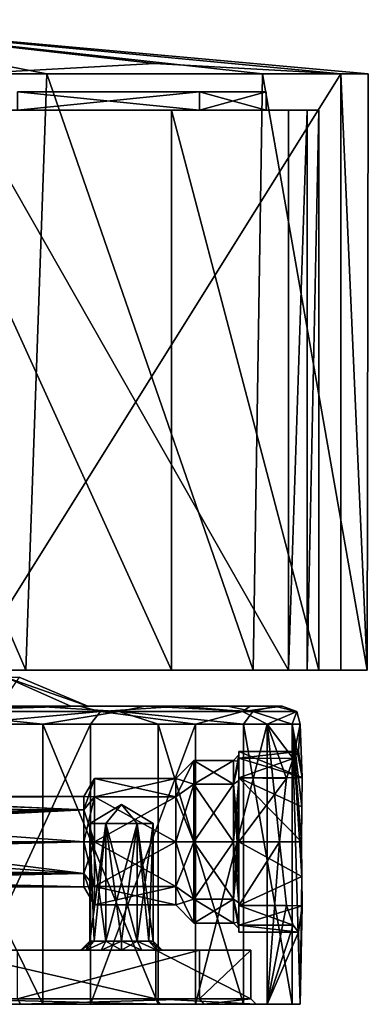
# Model space of a CAD drawing. Header units: millimetres. Extents: x -42 to 70, y 1 to 252.
# Tile 31 of 33: x 50 to 70, y 1 to 56. Entities that reach past the tile are written whole.
import ezdxf

# ---------------------------------------------------------------- set-up
doc = ezdxf.new("R2010")
doc.units = ezdxf.units.MM
doc.header["$LTSCALE"] = 65.185185
for name, color, linetype in [('1', 7, 'CONTINUOUS'), ('125', 7, 'CONTINUOUS'), ('126', 7, 'CONTINUOUS'), ('127', 7, 'CONTINUOUS'), ('128', 7, 'CONTINUOUS'), ('129', 7, 'CONTINUOUS'), ('130', 7, 'CONTINUOUS'), ('138', 7, 'CONTINUOUS'), ('139', 7, 'CONTINUOUS'), ('140', 7, 'CONTINUOUS'), ('141', 7, 'CONTINUOUS'), ('145', 7, 'CONTINUOUS'), ('149', 7, 'CONTINUOUS'), ('164', 7, 'CONTINUOUS'), ('173', 7, 'CONTINUOUS'), ('177', 7, 'CONTINUOUS'), ('184', 7, 'CONTINUOUS'), ('3', 7, 'CONTINUOUS'), ('414', 7, 'CONTINUOUS'), ('415', 7, 'CONTINUOUS'), ('417', 7, 'CONTINUOUS'), ('420', 7, 'CONTINUOUS'), ('423', 7, 'CONTINUOUS'), ('428', 7, 'CONTINUOUS'), ('436', 7, 'CONTINUOUS'), ('438', 7, 'CONTINUOUS'), ('439', 7, 'CONTINUOUS'), ('440', 7, 'CONTINUOUS'), ('73', 7, 'CONTINUOUS'), ('74', 7, 'CONTINUOUS'), ('75', 7, 'CONTINUOUS'), ('76', 7, 'CONTINUOUS'), ('77', 7, 'CONTINUOUS'), ('78', 7, 'CONTINUOUS'), ('79', 7, 'CONTINUOUS'), ('80', 7, 'CONTINUOUS'), ('81', 7, 'CONTINUOUS'), ('82', 7, 'CONTINUOUS'), ('83', 7, 'CONTINUOUS')]:
    doc.layers.add(name, color=color, linetype=linetype)

msp = doc.modelspace()

# ---------------------------------------------------------------- linework, layer by layer
at = {"layer": '1', "color": 3, "linetype": 'CONTINUOUS'}
for points in [[(50.248, 4, 22.947), (46.171, 4, -24.941), (53.75, 4, 4), (50.248, 4, 22.947)], [(46.171, 4, -24.941), (57.909, 4, -16.037), (53.75, 4, 4), (46.171, 4, -24.941)], [(60.312, 4, 12.187), (50.248, 4, 22.947), (57.949, 4, 5.125), (60.312, 4, 12.187)], [(50.248, 4, 22.947), (53.75, 4, 4), (54.051, 4, 5.125), (50.248, 4, 22.947)], [(57.949, 4, 5.125), (50.248, 4, 22.947), (57.125, 4, 5.949), (57.949, 4, 5.125)], [(57.125, 4, 5.949), (50.248, 4, 22.947), (56, 4, 6.25), (57.125, 4, 5.949)], [(56, 4, 6.25), (50.248, 4, 22.947), (54.875, 4, 5.949), (56, 4, 6.25)], [(54.875, 4, 5.949), (50.248, 4, 22.947), (54.051, 4, 5.125), (54.875, 4, 5.949)], [(53.75, 4, 4), (57.909, 4, -16.037), (54.051, 4, 2.875), (53.75, 4, 4)], [(54.051, 4, 2.875), (57.909, 4, -16.037), (54.875, 4, 2.051), (54.051, 4, 2.875)], [(54.875, 4, 2.051), (57.909, 4, -16.037), (56, 4, 1.75), (54.875, 4, 2.051)], [(56, 4, 1.75), (57.909, 4, -16.037), (57.125, 4, 2.051), (56, 4, 1.75)], [(57.125, 4, 2.051), (57.909, 4, -16.037), (57.949, 4, 2.875), (57.125, 4, 2.051)], [(57.909, 4, -16.037), (63.154, 4, -2.269), (57.949, 4, 2.875), (57.909, 4, -16.037)], [(58.25, 4, 4), (60.312, 4, 12.187), (57.949, 4, 5.125), (58.25, 4, 4)], [(57.949, 4, 2.875), (63.154, 4, -2.269), (58.25, 4, 4), (57.949, 4, 2.875)], [(63.154, 4, -2.269), (60.312, 4, 12.187), (58.25, 4, 4), (63.154, 4, -2.269)]]:
    msp.add_3dface(points, dxfattribs=at)
at = {"layer": '125', "linetype": 'CONTINUOUS'}
for points in [[(55.125, 11, 2.485), (56, 12.052, 4), (54.25, 11, 4), (55.125, 11, 2.485)], [(56.875, 11, 2.485), (56, 12.052, 4), (55.125, 11, 2.485), (56.875, 11, 2.485)], [(57.75, 11, 4), (56, 12.052, 4), (56.875, 11, 2.485), (57.75, 11, 4)]]:
    msp.add_3dface(points, dxfattribs=at)
at = {"layer": '126', "linetype": 'CONTINUOUS'}
for points in [[(55.125, 11, 2.485), (54.25, 11, 4), (55.125, 4.5, 2.485), (55.125, 11, 2.485)], [(55.125, 4.5, 2.485), (54.25, 11, 4), (54.484, 4.5, 3.125), (55.125, 4.5, 2.485)], [(54.484, 4.5, 3.125), (54.25, 11, 4), (54.25, 4.5, 4), (54.484, 4.5, 3.125)], [(56.875, 11, 2.485), (55.125, 11, 2.485), (56.875, 4.5, 2.485), (56.875, 11, 2.485)], [(56.875, 4.5, 2.485), (55.125, 11, 2.485), (56, 4.5, 2.25), (56.875, 4.5, 2.485)], [(56, 4.5, 2.25), (55.125, 11, 2.485), (55.125, 4.5, 2.485), (56, 4.5, 2.25)], [(57.75, 11, 4), (56.875, 11, 2.485), (57.75, 4.5, 4), (57.75, 11, 4)], [(57.75, 4.5, 4), (56.875, 11, 2.485), (57.516, 4.5, 3.125), (57.75, 4.5, 4)], [(57.516, 4.5, 3.125), (56.875, 11, 2.485), (56.875, 4.5, 2.485), (57.516, 4.5, 3.125)]]:
    msp.add_3dface(points, dxfattribs=at)
at = {"layer": '127', "linetype": 'CONTINUOUS'}
for points in [[(53.75, 4, 4), (54.051, 4, 2.875), (54.25, 4.5, 4), (53.75, 4, 4)], [(54.051, 4, 2.875), (54.875, 4, 2.051), (55.125, 4.5, 2.485), (54.051, 4, 2.875)], [(54.051, 4, 2.875), (55.125, 4.5, 2.485), (54.484, 4.5, 3.125), (54.051, 4, 2.875)], [(54.051, 4, 2.875), (54.484, 4.5, 3.125), (54.25, 4.5, 4), (54.051, 4, 2.875)], [(54.875, 4, 2.051), (56, 4, 1.75), (55.125, 4.5, 2.485), (54.875, 4, 2.051)], [(56, 4, 1.75), (56, 4.5, 2.25), (55.125, 4.5, 2.485), (56, 4, 1.75)], [(56, 4, 1.75), (57.125, 4, 2.051), (56, 4.5, 2.25), (56, 4, 1.75)], [(57.125, 4, 2.051), (56.875, 4.5, 2.485), (56, 4.5, 2.25), (57.125, 4, 2.051)], [(57.125, 4, 2.051), (57.949, 4, 2.875), (56.875, 4.5, 2.485), (57.125, 4, 2.051)], [(57.949, 4, 2.875), (57.516, 4.5, 3.125), (56.875, 4.5, 2.485), (57.949, 4, 2.875)], [(57.949, 4, 2.875), (58.25, 4, 4), (57.516, 4.5, 3.125), (57.949, 4, 2.875)], [(58.25, 4, 4), (57.75, 4.5, 4), (57.516, 4.5, 3.125), (58.25, 4, 4)]]:
    msp.add_3dface(points, dxfattribs=at)
at = {"layer": '128', "linetype": 'CONTINUOUS'}
for points in [[(54.25, 11, 4), (56, 12.052, 4), (55.125, 11, 5.515), (54.25, 11, 4)], [(55.125, 11, 5.515), (56, 12.052, 4), (56.875, 11, 5.515), (55.125, 11, 5.515)], [(56, 12.052, 4), (57.75, 11, 4), (56.875, 11, 5.515), (56, 12.052, 4)]]:
    msp.add_3dface(points, dxfattribs=at)
at = {"layer": '129', "linetype": 'CONTINUOUS'}
for points in [[(54.25, 4.5, 4), (54.25, 11, 4), (55.125, 11, 5.515), (54.25, 4.5, 4)], [(54.25, 4.5, 4), (55.125, 11, 5.515), (54.484, 4.5, 4.875), (54.25, 4.5, 4)], [(54.484, 4.5, 4.875), (55.125, 11, 5.515), (55.125, 4.5, 5.515), (54.484, 4.5, 4.875)], [(55.125, 11, 5.515), (56.875, 11, 5.515), (55.125, 4.5, 5.515), (55.125, 11, 5.515)], [(55.125, 4.5, 5.515), (56.875, 11, 5.515), (56, 4.5, 5.75), (55.125, 4.5, 5.515)], [(56, 4.5, 5.75), (56.875, 11, 5.515), (56.875, 4.5, 5.515), (56, 4.5, 5.75)], [(56.875, 11, 5.515), (57.75, 11, 4), (56.875, 4.5, 5.515), (56.875, 11, 5.515)], [(56.875, 4.5, 5.515), (57.75, 11, 4), (57.516, 4.5, 4.875), (56.875, 4.5, 5.515)], [(57.75, 11, 4), (57.75, 4.5, 4), (57.516, 4.5, 4.875), (57.75, 11, 4)]]:
    msp.add_3dface(points, dxfattribs=at)
at = {"layer": '130', "linetype": 'CONTINUOUS'}
for points in [[(54.051, 4, 5.125), (53.75, 4, 4), (54.484, 4.5, 4.875), (54.051, 4, 5.125)], [(53.75, 4, 4), (54.25, 4.5, 4), (54.484, 4.5, 4.875), (53.75, 4, 4)], [(54.875, 4, 5.949), (54.051, 4, 5.125), (55.125, 4.5, 5.515), (54.875, 4, 5.949)], [(54.051, 4, 5.125), (54.484, 4.5, 4.875), (55.125, 4.5, 5.515), (54.051, 4, 5.125)], [(56, 4, 6.25), (54.875, 4, 5.949), (56, 4.5, 5.75), (56, 4, 6.25)], [(54.875, 4, 5.949), (55.125, 4.5, 5.515), (56, 4.5, 5.75), (54.875, 4, 5.949)], [(57.125, 4, 5.949), (56, 4, 6.25), (56.875, 4.5, 5.515), (57.125, 4, 5.949)], [(56, 4, 6.25), (56, 4.5, 5.75), (56.875, 4.5, 5.515), (56, 4, 6.25)], [(57.949, 4, 5.125), (57.125, 4, 5.949), (56.875, 4.5, 5.515), (57.949, 4, 5.125)], [(57.949, 4, 5.125), (56.875, 4.5, 5.515), (57.516, 4.5, 4.875), (57.949, 4, 5.125)], [(57.75, 4.5, 4), (57.949, 4, 5.125), (57.516, 4.5, 4.875), (57.75, 4.5, 4)], [(58.25, 4, 4), (57.949, 4, 5.125), (57.75, 4.5, 4), (58.25, 4, 4)]]:
    msp.add_3dface(points, dxfattribs=at)
at = {"layer": '138', "color": 3, "linetype": 'CONTINUOUS'}
for points in [[(60, 10, 1), (60, 6.818, -0.318), (59, 10), (60, 10, 1)], [(60, 6.818, -0.318), (59, 7.525, -1.025), (59, 10), (60, 6.818, -0.318)], [(60, 6.818, -6.682), (60, 10, -8), (59, 7.525, -5.975), (60, 6.818, -6.682)], [(60, 10, -8), (59, 10, -7), (59, 7.525, -5.975), (60, 10, -8)], [(60, 6.818, -0.318), (60, 5.5, -3.5), (59, 7.525, -1.025), (60, 6.818, -0.318)], [(60, 5.5, -3.5), (59, 6.5, -3.5), (59, 7.525, -1.025), (60, 5.5, -3.5)], [(60, 6.818, -6.682), (59, 7.525, -5.975), (59, 6.5, -3.5), (60, 6.818, -6.682)], [(60, 5.5, -3.5), (60, 6.818, -6.682), (59, 6.5, -3.5), (60, 5.5, -3.5)]]:
    msp.add_3dface(points, dxfattribs=at)
at = {"layer": '139', "color": 3, "linetype": 'CONTINUOUS'}
for points in [[(60, 13.182, -6.682), (60, 14.5, -3.5), (59, 12.475, -5.975), (60, 13.182, -6.682)], [(60, 14.5, -3.5), (60, 13.182, -0.318), (59, 13.5, -3.5), (60, 14.5, -3.5)], [(60, 14.5, -3.5), (59, 13.5, -3.5), (59, 12.475, -5.975), (60, 14.5, -3.5)], [(60, 13.182, -0.318), (59, 12.475, -1.025), (59, 13.5, -3.5), (60, 13.182, -0.318)], [(60, 13.182, -0.318), (60, 10, 1), (59, 12.475, -1.025), (60, 13.182, -0.318)], [(60, 10, -8), (60, 13.182, -6.682), (59, 10, -7), (60, 10, -8)], [(59, 10, -7), (60, 13.182, -6.682), (59, 12.475, -5.975), (59, 10, -7)], [(60, 10, 1), (59, 10), (59, 12.475, -1.025), (60, 10, 1)]]:
    msp.add_3dface(points, dxfattribs=at)
at = {"layer": '140', "color": 3, "linetype": 'CONTINUOUS'}
for points in [[(62.5, 6.611, -6.899), (62.5, 10, -8.3), (62.2, 6.818, -6.682), (62.5, 6.611, -6.899)], [(62.2, 6.818, -6.682), (62.5, 10, -8.3), (62.412, 10, -8.088), (62.2, 6.818, -6.682)], [(62.2, 10, 1), (62.5, 6.611, -0.101), (62.2, 6.818, -0.318), (62.2, 10, 1)], [(62.5, 6.611, -0.101), (62.2, 10, 1), (62.412, 10, 1.088), (62.5, 6.611, -0.101)], [(62.2, 10, -8), (62.2, 6.818, -6.682), (62.412, 10, -8.088), (62.2, 10, -8)], [(62.5, 10, 1.3), (62.5, 6.611, -0.101), (62.412, 10, 1.088), (62.5, 10, 1.3)], [(62.5, 6.611, -0.101), (62.5, 5.567, -1.66), (62.2, 6.818, -0.318), (62.5, 6.611, -0.101)], [(62.5, 5.567, -1.66), (62.5, 5.2, -3.5), (62.2, 6.818, -0.318), (62.5, 5.567, -1.66)], [(62.5, 5.2, -3.5), (62.2, 5.5, -3.5), (62.2, 6.818, -0.318), (62.5, 5.2, -3.5)], [(62.5, 5.567, -5.34), (62.5, 6.611, -6.899), (62.2, 6.818, -6.682), (62.5, 5.567, -5.34)], [(62.5, 5.567, -5.34), (62.2, 6.818, -6.682), (62.2, 5.5, -3.5), (62.5, 5.567, -5.34)], [(62.5, 5.2, -3.5), (62.5, 5.567, -5.34), (62.2, 5.5, -3.5), (62.5, 5.2, -3.5)]]:
    msp.add_3dface(points, dxfattribs=at)
at = {"layer": '141', "color": 3, "linetype": 'CONTINUOUS'}
for points in [[(62.5, 14.433, -5.34), (62.5, 14.8, -3.5), (62.2, 13.182, -6.682), (62.5, 14.433, -5.34)], [(62.5, 14.8, -3.5), (62.5, 14.433, -1.66), (62.2, 14.5, -3.5), (62.5, 14.8, -3.5)], [(62.5, 14.8, -3.5), (62.2, 14.5, -3.5), (62.2, 13.182, -6.682), (62.5, 14.8, -3.5)], [(62.5, 14.433, -1.66), (62.2, 13.182, -0.318), (62.2, 14.5, -3.5), (62.5, 14.433, -1.66)], [(62.5, 13.389, -6.899), (62.5, 14.433, -5.34), (62.2, 13.182, -6.682), (62.5, 13.389, -6.899)], [(62.5, 14.433, -1.66), (62.5, 13.389, -0.101), (62.2, 13.182, -0.318), (62.5, 14.433, -1.66)], [(62.2, 10, -8), (62.5, 13.389, -6.899), (62.2, 13.182, -6.682), (62.2, 10, -8)], [(62.5, 13.389, -6.899), (62.2, 10, -8), (62.412, 10, -8.088), (62.5, 13.389, -6.899)], [(62.5, 13.389, -0.101), (62.5, 10, 1.3), (62.2, 13.182, -0.318), (62.5, 13.389, -0.101)], [(62.2, 13.182, -0.318), (62.5, 10, 1.3), (62.412, 10, 1.088), (62.2, 13.182, -0.318)], [(62.2, 10, 1), (62.2, 13.182, -0.318), (62.412, 10, 1.088), (62.2, 10, 1)], [(62.5, 10, -8.3), (62.5, 13.389, -6.899), (62.412, 10, -8.088), (62.5, 10, -8.3)]]:
    msp.add_3dface(points, dxfattribs=at)
at = {"layer": '145', "linetype": 'CONTINUOUS'}
for points in [[(43.811, 17.5, 27.546), (51.124, 17.5, 24.462), (49.237, 17.5, 12.719), (43.811, 17.5, 27.546)], [(46.75, 17.5, -26.593), (46.702, 17.5, -14.83), (53.187, 17.5, -6.749), (46.75, 17.5, -26.593)], [(53.685, 17.5, -22.736), (46.75, 17.5, -26.593), (53.187, 17.5, -6.749), (53.685, 17.5, -22.736)], [(49.237, 17.5, 12.719), (51.124, 17.5, 24.462), (54.14, 17.5, 3.58), (49.237, 17.5, 12.719)], [(51.124, 17.5, 24.462), (57.302, 17.5, 19.482), (54.14, 17.5, 3.58), (51.124, 17.5, 24.462)], [(54.14, 17.5, 3.58), (53.685, 17.5, -22.736), (53.187, 17.5, -6.749), (54.14, 17.5, 3.58)], [(59.289, 17.5, -17.115), (53.685, 17.5, -22.736), (57.302, 17.5, 19.482), (59.289, 17.5, -17.115)], [(57.302, 17.5, 19.482), (53.685, 17.5, -22.736), (54.14, 17.5, 3.58), (57.302, 17.5, 19.482)], [(61.867, 17.5, 12.99), (59.289, 17.5, -17.115), (57.302, 17.5, 19.482), (61.867, 17.5, 12.99)], [(63.124, 17.5, -10.168), (59.289, 17.5, -17.115), (61.867, 17.5, 12.99), (63.124, 17.5, -10.168)], [(64.466, 17.5, 5.492), (63.124, 17.5, -10.168), (61.867, 17.5, 12.99), (64.466, 17.5, 5.492)], [(64.896, 17.5, -2.433), (63.124, 17.5, -10.168), (64.466, 17.5, 5.492), (64.896, 17.5, -2.433)]]:
    msp.add_3dface(points, dxfattribs=at)
at = {"layer": '149', "linetype": 'CONTINUOUS'}
for points in [[(51.642, 16.5, 25.318), (44.075, 16.5, 28.511), (51.641, 1, 25.318), (51.642, 16.5, 25.318)], [(51.641, 1, 25.318), (44.075, 16.5, 28.511), (44.075, 1, 28.511), (51.641, 1, 25.318)], [(47.118, 16.5, -27.523), (54.294, 16.5, -23.529), (47.118, 1, -27.523), (47.118, 16.5, -27.523)], [(47.118, 1, -27.523), (54.294, 16.5, -23.529), (54.294, 1, -23.529), (47.118, 1, -27.523)], [(58.034, 1, 20.162), (51.642, 16.5, 25.318), (51.641, 1, 25.318), (58.034, 1, 20.162)], [(58.034, 16.5, 20.162), (51.642, 16.5, 25.318), (58.034, 1, 20.162), (58.034, 16.5, 20.162)], [(54.294, 16.5, -23.529), (60.091, 16.5, -17.712), (54.294, 1, -23.529), (54.294, 16.5, -23.529)], [(54.294, 1, -23.529), (60.091, 16.5, -17.712), (60.091, 1, -17.712), (54.294, 1, -23.529)], [(62.758, 16.5, 13.444), (58.034, 16.5, 20.162), (62.758, 1, 13.445), (62.758, 16.5, 13.444)], [(62.758, 1, 13.445), (58.034, 16.5, 20.162), (58.034, 1, 20.162), (62.758, 1, 13.445)], [(60.091, 16.5, -17.712), (64.06, 16.5, -10.522), (60.091, 1, -17.712), (60.091, 16.5, -17.712)], [(60.091, 1, -17.712), (64.06, 16.5, -10.522), (64.06, 1, -10.522), (60.091, 1, -17.712)], [(65.447, 16.5, 5.684), (62.758, 16.5, 13.444), (65.447, 1, 5.684), (65.447, 16.5, 5.684)], [(65.447, 1, 5.684), (62.758, 16.5, 13.444), (62.758, 1, 13.445), (65.447, 1, 5.684)], [(65.142, 13.506, -7.065), (64.749, 10, -8.5), (64.06, 16.5, -10.522), (65.142, 13.506, -7.065)], [(64.06, 16.5, -10.522), (64.749, 10, -8.5), (64.06, 1, -10.522), (64.06, 16.5, -10.522)], [(65.496, 14.612, -5.431), (65.142, 13.506, -7.065), (64.06, 16.5, -10.522), (65.496, 14.612, -5.431)], [(65.892, 16.5, -2.516), (65.496, 14.612, -5.431), (64.06, 16.5, -10.522), (65.892, 16.5, -2.516)], [(65.979, 8.078, 1.116), (65.962, 10, 1.5), (65.447, 16.5, 5.684), (65.979, 8.078, 1.116)], [(65.979, 8.078, 1.116), (65.447, 16.5, 5.684), (65.892, 1, -2.517), (65.979, 8.078, 1.116)], [(65.962, 10, 1.5), (65.979, 11.922, 1.116), (65.447, 16.5, 5.684), (65.962, 10, 1.5)], [(65.979, 11.922, 1.116), (66, 13.549, 0.022), (65.447, 16.5, 5.684), (65.979, 11.922, 1.116)], [(65.447, 16.5, 5.684), (66, 13.549, 0.022), (65.892, 16.5, -2.516), (65.447, 16.5, 5.684)], [(65.892, 1, -2.517), (65.447, 16.5, 5.684), (65.447, 1, 5.684), (65.892, 1, -2.517)], [(65.79, 15, -3.51), (65.496, 14.612, -5.431), (65.892, 16.5, -2.516), (65.79, 15, -3.51)], [(66, 13.549, 0.022), (65.79, 15, -3.51), (65.892, 16.5, -2.516), (66, 13.549, 0.022)], [(64.749, 10, -8.5), (65.142, 6.494, -7.065), (64.06, 1, -10.522), (64.749, 10, -8.5)], [(66, 6.451, 0.022), (65.979, 8.078, 1.116), (65.892, 1, -2.517), (66, 6.451, 0.022)], [(65.142, 6.494, -7.065), (65.496, 5.388, -5.431), (64.06, 1, -10.522), (65.142, 6.494, -7.065)], [(65.79, 5, -3.51), (66, 6.451, 0.022), (65.892, 1, -2.517), (65.79, 5, -3.51)], [(65.496, 5.388, -5.431), (65.79, 5, -3.51), (64.06, 1, -10.522), (65.496, 5.388, -5.431)], [(64.06, 1, -10.522), (65.79, 5, -3.51), (65.892, 1, -2.517), (64.06, 1, -10.522)]]:
    msp.add_3dface(points, dxfattribs=at)
at = {"layer": '164', "linetype": 'CONTINUOUS'}
for points in [[(46.75, 17.5, -26.593), (53.685, 17.5, -22.736), (43.558, 17.207, -28.342), (46.75, 17.5, -26.593)], [(43.558, 17.207, -28.342), (53.685, 17.5, -22.736), (54.832, 17.207, -22.738), (43.558, 17.207, -28.342)], [(51.124, 17.5, 24.462), (43.811, 17.5, 27.546), (44.872, 17.207, 27.981), (51.124, 17.5, 24.462)], [(55.873, 17.207, 21.858), (51.124, 17.5, 24.462), (44.872, 17.207, 27.981), (55.873, 17.207, 21.858)], [(57.302, 17.5, 19.482), (51.124, 17.5, 24.462), (55.873, 17.207, 21.858), (57.302, 17.5, 19.482)], [(53.685, 17.5, -22.736), (59.289, 17.5, -17.115), (54.832, 17.207, -22.738), (53.685, 17.5, -22.736)], [(54.832, 17.207, -22.738), (59.289, 17.5, -17.115), (62.7, 17.207, -12.909), (54.832, 17.207, -22.738)], [(63.273, 17.207, 11.673), (57.302, 17.5, 19.482), (55.873, 17.207, 21.858), (63.273, 17.207, 11.673)], [(61.867, 17.5, 12.99), (57.302, 17.5, 19.482), (63.273, 17.207, 11.673), (61.867, 17.5, 12.99)], [(59.289, 17.5, -17.115), (63.124, 17.5, -10.168), (62.7, 17.207, -12.909), (59.289, 17.5, -17.115)], [(64.466, 17.5, 5.492), (61.867, 17.5, 12.99), (63.273, 17.207, 11.673), (64.466, 17.5, 5.492)], [(63.124, 17.5, -10.168), (64.896, 17.5, -2.433), (62.7, 17.207, -12.909), (63.124, 17.5, -10.168)], [(62.7, 17.207, -12.909), (64.896, 17.5, -2.433), (65.699, 17.207, -0.681), (62.7, 17.207, -12.909)], [(65.699, 17.207, -0.681), (64.466, 17.5, 5.492), (63.273, 17.207, 11.673), (65.699, 17.207, -0.681)], [(64.896, 17.5, -2.433), (64.466, 17.5, 5.492), (65.699, 17.207, -0.681), (64.896, 17.5, -2.433)], [(47.118, 16.5, -27.523), (43.558, 17.207, -28.342), (54.832, 17.207, -22.738), (47.118, 16.5, -27.523)], [(44.075, 16.5, 28.511), (51.642, 16.5, 25.318), (44.872, 17.207, 27.981), (44.075, 16.5, 28.511)], [(51.642, 16.5, 25.318), (55.873, 17.207, 21.858), (44.872, 17.207, 27.981), (51.642, 16.5, 25.318)], [(54.294, 16.5, -23.529), (47.118, 16.5, -27.523), (54.832, 17.207, -22.738), (54.294, 16.5, -23.529)], [(51.642, 16.5, 25.318), (58.034, 16.5, 20.162), (55.873, 17.207, 21.858), (51.642, 16.5, 25.318)], [(60.091, 16.5, -17.712), (54.294, 16.5, -23.529), (54.832, 17.207, -22.738), (60.091, 16.5, -17.712)], [(60.091, 16.5, -17.712), (54.832, 17.207, -22.738), (62.7, 17.207, -12.909), (60.091, 16.5, -17.712)], [(58.034, 16.5, 20.162), (62.758, 16.5, 13.444), (55.873, 17.207, 21.858), (58.034, 16.5, 20.162)], [(62.758, 16.5, 13.444), (63.273, 17.207, 11.673), (55.873, 17.207, 21.858), (62.758, 16.5, 13.444)], [(64.06, 16.5, -10.522), (60.091, 16.5, -17.712), (62.7, 17.207, -12.909), (64.06, 16.5, -10.522)], [(64.06, 16.5, -10.522), (62.7, 17.207, -12.909), (65.699, 17.207, -0.681), (64.06, 16.5, -10.522)], [(62.758, 16.5, 13.444), (65.447, 16.5, 5.684), (63.273, 17.207, 11.673), (62.758, 16.5, 13.444)], [(65.447, 16.5, 5.684), (65.699, 17.207, -0.681), (63.273, 17.207, 11.673), (65.447, 16.5, 5.684)], [(65.892, 16.5, -2.516), (64.06, 16.5, -10.522), (65.699, 17.207, -0.681), (65.892, 16.5, -2.516)], [(65.447, 16.5, 5.684), (65.892, 16.5, -2.516), (65.699, 17.207, -0.681), (65.447, 16.5, 5.684)]]:
    msp.add_3dface(points, dxfattribs=at)
at = {"layer": '173', "linetype": 'CONTINUOUS'}
for points in [[(53.187, 17.5, -6.749), (46.702, 17.5, -14.83), (49.584, 19.111, -5.285), (53.187, 17.5, -6.749)], [(49.237, 17.5, 12.719), (54.14, 17.5, 3.58), (50.328, 19.111, 2.81), (49.237, 17.5, 12.719)], [(54.14, 17.5, 3.58), (53.187, 17.5, -6.749), (49.584, 19.111, -5.285), (54.14, 17.5, 3.58)], [(54.14, 17.5, 3.58), (49.584, 19.111, -5.285), (50.328, 19.111, 2.81), (54.14, 17.5, 3.58)]]:
    msp.add_3dface(points, dxfattribs=at)
at = {"layer": '177', "color": 3, "linetype": 'CONTINUOUS'}
for points in [[(50.402, 1, 23.204), (44.075, 1, 28.511), (36.008, 1, 27.046), (50.402, 1, 23.204)], [(51.641, 1, 25.318), (44.075, 1, 28.511), (50.402, 1, 23.204), (51.641, 1, 25.318)], [(47.118, 1, -27.523), (54.294, 1, -23.529), (46.279, 1, -25.22), (47.118, 1, -27.523)], [(46.279, 1, -25.22), (54.294, 1, -23.529), (58.149, 1, -16.217), (46.279, 1, -25.22)], [(60.58, 1, 12.324), (51.641, 1, 25.318), (50.402, 1, 23.204), (60.58, 1, 12.324)], [(58.034, 1, 20.162), (51.641, 1, 25.318), (60.58, 1, 12.324), (58.034, 1, 20.162)], [(54.294, 1, -23.529), (60.091, 1, -17.712), (58.149, 1, -16.217), (54.294, 1, -23.529)], [(62.758, 1, 13.445), (58.034, 1, 20.162), (60.58, 1, 12.324), (62.758, 1, 13.445)], [(58.149, 1, -16.217), (60.091, 1, -17.712), (63.452, 1, -2.295), (58.149, 1, -16.217)], [(60.091, 1, -17.712), (64.06, 1, -10.522), (63.452, 1, -2.295), (60.091, 1, -17.712)], [(63.452, 1, -2.295), (62.758, 1, 13.445), (60.58, 1, 12.324), (63.452, 1, -2.295)], [(64.06, 1, -10.522), (65.447, 1, 5.684), (62.758, 1, 13.445), (64.06, 1, -10.522)], [(64.06, 1, -10.522), (62.758, 1, 13.445), (63.452, 1, -2.295), (64.06, 1, -10.522)], [(64.06, 1, -10.522), (65.892, 1, -2.517), (65.447, 1, 5.684), (64.06, 1, -10.522)]]:
    msp.add_3dface(points, dxfattribs=at)
at = {"layer": '184', "color": 3, "linetype": 'CONTINUOUS'}
for points in [[(50.248, 1.3, 22.947), (50.402, 1, 23.204), (36.008, 1, 27.046), (50.248, 1.3, 22.947)], [(57.909, 1.3, -16.038), (46.171, 1.3, -24.941), (58.149, 1, -16.217), (57.909, 1.3, -16.038)], [(46.171, 1.3, -24.941), (46.279, 1, -25.22), (58.149, 1, -16.217), (46.171, 1.3, -24.941)], [(50.248, 1.3, 22.947), (60.312, 1.3, 12.187), (50.402, 1, 23.204), (50.248, 1.3, 22.947)], [(60.312, 1.3, 12.187), (60.58, 1, 12.324), (50.402, 1, 23.204), (60.312, 1.3, 12.187)], [(63.154, 1.3, -2.269), (57.909, 1.3, -16.038), (63.452, 1, -2.295), (63.154, 1.3, -2.269)], [(57.909, 1.3, -16.038), (58.149, 1, -16.217), (63.452, 1, -2.295), (57.909, 1.3, -16.038)], [(60.312, 1.3, 12.187), (63.154, 1.3, -2.269), (60.58, 1, 12.324), (60.312, 1.3, 12.187)], [(63.154, 1.3, -2.269), (63.452, 1, -2.295), (60.58, 1, 12.324), (63.154, 1.3, -2.269)]]:
    msp.add_3dface(points, dxfattribs=at)
at = {"layer": '3', "color": 3, "linetype": 'CONTINUOUS'}
for points in [[(57.909, 4, -16.037), (46.171, 4, -24.941), (57.909, 1.3, -16.038), (57.909, 4, -16.037)], [(57.909, 1.3, -16.038), (46.171, 4, -24.941), (46.171, 1.3, -24.941), (57.909, 1.3, -16.038)], [(50.248, 4, 22.947), (60.312, 4, 12.187), (50.248, 1.3, 22.947), (50.248, 4, 22.947)], [(50.248, 1.3, 22.947), (60.312, 4, 12.187), (60.312, 1.3, 12.187), (50.248, 1.3, 22.947)], [(63.154, 4, -2.269), (57.909, 4, -16.037), (63.154, 1.3, -2.269), (63.154, 4, -2.269)], [(63.154, 1.3, -2.269), (57.909, 4, -16.037), (57.909, 1.3, -16.038), (63.154, 1.3, -2.269)], [(60.312, 4, 12.187), (63.154, 4, -2.269), (60.312, 1.3, 12.187), (60.312, 4, 12.187)], [(60.312, 1.3, 12.187), (63.154, 4, -2.269), (63.154, 1.3, -2.269), (60.312, 1.3, 12.187)]]:
    msp.add_3dface(points, dxfattribs=at)
at = {"layer": '414', "linetype": 'CONTINUOUS'}
for points in [[(34.772, 19.5, -33.455), (50.696, 19.5, -30.344), (44.652, 19.5, -30.427), (34.772, 19.5, -33.455)], [(44.652, 19.5, -30.427), (50.696, 19.5, -30.344), (58.773, 19.5, -22.275), (44.652, 19.5, -30.427)], [(68.145, 19.5, 10.994), (47.494, 19.5, 31.645), (65.245, 19.5, 11.065), (68.145, 19.5, 10.994)], [(47.494, 19.5, 31.645), (47.565, 19.5, 28.745), (65.245, 19.5, 11.065), (47.494, 19.5, 31.645)], [(50.696, 19.5, -30.344), (63.29, 19.5, -20.114), (58.773, 19.5, -22.275), (50.696, 19.5, -30.344)], [(58.773, 19.5, -22.275), (63.29, 19.5, -20.114), (66.926, 19.5, -8.154), (58.773, 19.5, -22.275)], [(63.29, 19.5, -20.114), (69.599, 19.5, -5.166), (66.926, 19.5, -8.154), (63.29, 19.5, -20.114)], [(66.278, 19.5, 9.719), (68.145, 19.5, 10.994), (65.245, 19.5, 11.065), (66.278, 19.5, 9.719)], [(66.927, 19.5, 8.151), (68.145, 19.5, 10.994), (66.278, 19.5, 9.719), (66.927, 19.5, 8.151)], [(66.926, 19.5, -8.154), (69.599, 19.5, -5.166), (66.927, 19.5, 8.151), (66.926, 19.5, -8.154)], [(69.599, 19.5, -5.166), (68.145, 19.5, 10.994), (66.927, 19.5, 8.151), (69.599, 19.5, -5.166)]]:
    msp.add_3dface(points, dxfattribs=at)
at = {"layer": '415', "linetype": 'CONTINUOUS'}
for points in [[(50.696, 19.5, -30.344), (34.772, 19.5, -33.455), (36.5, 52.5, -33.5), (50.696, 19.5, -30.344)], [(51.859, 52.5, -29.771), (50.696, 19.5, -30.344), (36.5, 52.5, -33.5), (51.859, 52.5, -29.771)], [(63.29, 19.5, -20.114), (50.696, 19.5, -30.344), (51.859, 52.5, -29.771), (63.29, 19.5, -20.114)], [(63.8, 52.5, -19.416), (63.29, 19.5, -20.114), (51.859, 52.5, -29.771), (63.8, 52.5, -19.416)], [(69.599, 19.5, -5.166), (63.29, 19.5, -20.114), (63.8, 52.5, -19.416), (69.599, 19.5, -5.166)], [(69.663, 52.5, -4.738), (69.599, 19.5, -5.166), (63.8, 52.5, -19.416), (69.663, 52.5, -4.738)], [(68.145, 19.5, 10.994), (69.599, 19.5, -5.166), (68.145, 52.5, 10.994), (68.145, 19.5, 10.994)], [(68.145, 52.5, 10.994), (69.599, 19.5, -5.166), (69.663, 52.5, -4.738), (68.145, 52.5, 10.994)]]:
    msp.add_3dface(points, dxfattribs=at)
at = {"layer": '417', "linetype": 'CONTINUOUS'}
for points in [[(68.145, 52.5, 10.994), (69.663, 52.5, -4.738), (36.5, 55.5), (68.145, 52.5, 10.994)], [(68.145, 52.5, 10.994), (36.5, 55.5), (57.819, 53.074, 21.319), (68.145, 52.5, 10.994)], [(69.663, 52.5, -4.738), (63.8, 52.5, -19.416), (36.5, 55.5), (69.663, 52.5, -4.738)], [(63.8, 52.5, -19.416), (51.859, 52.5, -29.771), (36.5, 55.5), (63.8, 52.5, -19.416)], [(51.859, 52.5, -29.771), (36.5, 52.5, -33.5), (36.5, 55.5), (51.859, 52.5, -29.771)], [(36.5, 55.5), (47.494, 52.5, 31.645), (57.819, 53.074, 21.319), (36.5, 55.5)]]:
    msp.add_3dface(points, dxfattribs=at)
at = {"layer": '420', "linetype": 'CONTINUOUS'}
for points in [[(60.316, 50.5, 13.75), (50.25, 50.5, 23.816), (60.316, 51.5, 13.75), (60.316, 50.5, 13.75)], [(60.316, 51.5, 13.75), (50.25, 50.5, 23.816), (50.25, 51.5, 23.816), (60.316, 51.5, 13.75)], [(50.25, 50.5, -23.816), (60.316, 50.5, -13.75), (50.25, 51.5, -23.816), (50.25, 50.5, -23.816)], [(50.25, 51.5, -23.816), (60.316, 50.5, -13.75), (60.316, 51.5, -13.75), (50.25, 51.5, -23.816)], [(64, 50.5), (60.316, 50.5, 13.75), (64, 51.5), (64, 50.5)], [(64, 51.5), (60.316, 50.5, 13.75), (60.316, 51.5, 13.75), (64, 51.5)], [(60.316, 50.5, -13.75), (64, 50.5), (60.316, 51.5, -13.75), (60.316, 50.5, -13.75)], [(60.316, 51.5, -13.75), (64, 50.5), (64, 51.5), (60.316, 51.5, -13.75)]]:
    msp.add_3dface(points, dxfattribs=at)
at = {"layer": '423', "linetype": 'CONTINUOUS'}
for points in [[(47.494, 52.5, 31.645), (68.145, 52.5, 10.994), (57.819, 53.074, 21.319), (47.494, 52.5, 31.645)], [(47.494, 19.5, 31.645), (68.145, 19.5, 10.994), (68.145, 52.5, 10.994), (47.494, 19.5, 31.645)], [(47.494, 19.5, 31.645), (68.145, 52.5, 10.994), (47.494, 52.5, 31.645), (47.494, 19.5, 31.645)]]:
    msp.add_3dface(points, dxfattribs=at)
at = {"layer": '428', "linetype": 'CONTINUOUS'}
for points in [[(50.25, 51.5, -23.816), (60.316, 51.5, -13.75), (50.25, 51.5, 23.816), (50.25, 51.5, -23.816)], [(60.316, 51.5, -13.75), (60.316, 51.5, 13.75), (50.25, 51.5, 23.816), (60.316, 51.5, -13.75)], [(60.316, 51.5, -13.75), (64, 51.5), (60.316, 51.5, 13.75), (60.316, 51.5, -13.75)]]:
    msp.add_3dface(points, dxfattribs=at)
at = {"layer": '436', "linetype": 'CONTINUOUS'}
for points in [[(58.773, 50.5, -22.275), (50.25, 50.5, -23.816), (44.652, 50.5, -30.427), (58.773, 50.5, -22.275)], [(50.25, 50.5, 23.816), (60.316, 50.5, 13.75), (47.565, 50.5, 28.745), (50.25, 50.5, 23.816)], [(47.565, 50.5, 28.745), (60.316, 50.5, 13.75), (65.245, 50.5, 11.065), (47.565, 50.5, 28.745)], [(60.316, 50.5, -13.75), (50.25, 50.5, -23.816), (58.773, 50.5, -22.275), (60.316, 50.5, -13.75)], [(66.926, 50.5, -8.154), (60.316, 50.5, -13.75), (58.773, 50.5, -22.275), (66.926, 50.5, -8.154)], [(60.316, 50.5, 13.75), (64, 50.5), (65.245, 50.5, 11.065), (60.316, 50.5, 13.75)], [(64, 50.5), (60.316, 50.5, -13.75), (66.926, 50.5, -8.154), (64, 50.5)], [(65.245, 50.5, 11.065), (64, 50.5), (66.926, 50.5, -8.154), (65.245, 50.5, 11.065)], [(66.278, 50.5, 9.719), (65.245, 50.5, 11.065), (66.926, 50.5, -8.154), (66.278, 50.5, 9.719)], [(66.927, 50.5, 8.151), (66.278, 50.5, 9.719), (66.926, 50.5, -8.154), (66.927, 50.5, 8.151)]]:
    msp.add_3dface(points, dxfattribs=at)
at = {"layer": '438', "linetype": 'CONTINUOUS'}
for points in [[(44.652, 19.5, -30.427), (58.773, 19.5, -22.275), (44.652, 50.5, -30.427), (44.652, 19.5, -30.427)], [(58.773, 19.5, -22.275), (58.773, 50.5, -22.275), (44.652, 50.5, -30.427), (58.773, 19.5, -22.275)], [(58.773, 19.5, -22.275), (66.926, 19.5, -8.154), (58.773, 50.5, -22.275), (58.773, 19.5, -22.275)], [(66.926, 19.5, -8.154), (66.926, 50.5, -8.154), (58.773, 50.5, -22.275), (66.926, 19.5, -8.154)], [(66.926, 19.5, -8.154), (66.927, 19.5, 8.151), (66.926, 50.5, -8.154), (66.926, 19.5, -8.154)], [(66.927, 19.5, 8.151), (66.927, 50.5, 8.151), (66.926, 50.5, -8.154), (66.927, 19.5, 8.151)]]:
    msp.add_3dface(points, dxfattribs=at)
at = {"layer": '439', "linetype": 'CONTINUOUS'}
for points in [[(66.278, 19.5, 9.719), (65.245, 19.5, 11.065), (66.278, 50.5, 9.719), (66.278, 19.5, 9.719)], [(65.245, 19.5, 11.065), (65.245, 50.5, 11.065), (66.278, 50.5, 9.719), (65.245, 19.5, 11.065)], [(66.927, 19.5, 8.151), (66.278, 19.5, 9.719), (66.927, 50.5, 8.151), (66.927, 19.5, 8.151)], [(66.278, 19.5, 9.719), (66.278, 50.5, 9.719), (66.927, 50.5, 8.151), (66.278, 19.5, 9.719)]]:
    msp.add_3dface(points, dxfattribs=at)
at = {"layer": '440', "linetype": 'CONTINUOUS'}
for points in [[(65.245, 19.5, 11.065), (47.565, 19.5, 28.745), (47.565, 50.5, 28.745), (65.245, 19.5, 11.065)], [(65.245, 19.5, 11.065), (47.565, 50.5, 28.745), (65.245, 50.5, 11.065), (65.245, 19.5, 11.065)]]:
    msp.add_3dface(points, dxfattribs=at)
at = {"layer": '73', "color": 3, "linetype": 'CONTINUOUS'}
for points in [[(65.142, 6.494, -7.065), (64.749, 10, -8.5), (62.5, 6.464, -7.035), (65.142, 6.494, -7.065)], [(62.5, 6.464, -7.035), (64.749, 10, -8.5), (62.5, 10, -8.5), (62.5, 6.464, -7.035)], [(65.962, 10, 1.5), (65.979, 8.078, 1.116), (62.5, 10, 1.5), (65.962, 10, 1.5)], [(62.5, 10, 1.5), (65.979, 8.078, 1.116), (62.5, 6.464, 0.035), (62.5, 10, 1.5)], [(65.979, 8.078, 1.116), (66, 6.451, 0.022), (62.5, 6.464, 0.035), (65.979, 8.078, 1.116)], [(65.496, 5.388, -5.431), (65.142, 6.494, -7.065), (62.5, 6.464, -7.035), (65.496, 5.388, -5.431)], [(62.5, 5.381, -5.414), (65.496, 5.388, -5.431), (62.5, 6.464, -7.035), (62.5, 5.381, -5.414)], [(62.5, 6.464, 0.035), (66, 6.451, 0.022), (62.5, 5.381, -1.586), (62.5, 6.464, 0.035)], [(66, 6.451, 0.022), (65.79, 5, -3.51), (62.5, 5.381, -1.586), (66, 6.451, 0.022)], [(65.79, 5, -3.51), (65.496, 5.388, -5.431), (62.5, 5.381, -5.414), (65.79, 5, -3.51)], [(62.5, 5.381, -1.586), (65.79, 5, -3.51), (62.5, 5, -3.5), (62.5, 5.381, -1.586)], [(62.5, 5, -3.5), (65.79, 5, -3.51), (62.5, 5.381, -5.414), (62.5, 5, -3.5)]]:
    msp.add_3dface(points, dxfattribs=at)
at = {"layer": '74', "color": 3, "linetype": 'CONTINUOUS'}
for points in [[(-0.405, 9.5, -5.949), (-1.185, 8.599, -5.571), (53.923, 10, -6), (-0.405, 9.5, -5.949)], [(53.923, 10, -6), (-1.185, 8.599, -5.571), (53.923, 8.232, -5.268), (53.923, 10, -6)], [(-0.815, 10, -6), (-0.642, 9.753, -5.988), (53.923, 10, -6), (-0.815, 10, -6)], [(-0.642, 9.753, -5.988), (-0.405, 9.5, -5.949), (53.923, 10, -6), (-0.642, 9.753, -5.988)], [(39.811, 9.191, -1.135), (39.854, 10, -1), (53.923, 8.232, -1.732), (39.811, 9.191, -1.135)], [(53.923, 8.232, -1.732), (39.854, 10, -1), (53.923, 10, -1), (53.923, 8.232, -1.732)], [(39.662, 8.5, -1.5), (39.811, 9.191, -1.135), (53.923, 8.232, -1.732), (39.662, 8.5, -1.5)], [(-2.043, 7.609, -4.232), (-2.138, 7.5, -3.5), (53.923, 8.232, -5.268), (-2.043, 7.609, -4.232)], [(53.923, 8.232, -5.268), (-2.138, 7.5, -3.5), (53.923, 7.5, -3.5), (53.923, 8.232, -5.268)], [(-1.737, 7.962, -4.948), (-2.043, 7.609, -4.232), (53.923, 8.232, -5.268), (-1.737, 7.962, -4.948)], [(-1.185, 8.599, -5.571), (-1.737, 7.962, -4.948), (53.923, 8.232, -5.268), (-1.185, 8.599, -5.571)], [(37.718, 7.901, -2.141), (39.662, 8.5, -1.5), (53.923, 8.232, -1.732), (37.718, 7.901, -2.141)], [(53.923, 7.5, -3.5), (37.718, 7.901, -2.141), (53.923, 8.232, -1.732), (53.923, 7.5, -3.5)], [(-2.043, 7.609, -2.768), (36.5, 7.807, -2.299), (53.923, 7.5, -3.5), (-2.043, 7.609, -2.768)], [(36.5, 7.807, -2.299), (37.718, 7.901, -2.141), (53.923, 7.5, -3.5), (36.5, 7.807, -2.299)], [(-2.138, 7.5, -3.5), (-2.043, 7.609, -2.768), (53.923, 7.5, -3.5), (-2.138, 7.5, -3.5)]]:
    msp.add_3dface(points, dxfattribs=at)
at = {"layer": '75', "color": 3, "linetype": 'CONTINUOUS'}
for points in [[(62.5, 15, -3.5), (62.5, 14.619, -5.414), (65.79, 15, -3.51), (62.5, 15, -3.5)], [(65.79, 15, -3.51), (62.5, 14.619, -5.414), (65.496, 14.612, -5.431), (65.79, 15, -3.51)], [(62.5, 14.619, -1.586), (62.5, 15, -3.5), (66, 13.549, 0.022), (62.5, 14.619, -1.586)], [(66, 13.549, 0.022), (62.5, 15, -3.5), (65.79, 15, -3.51), (66, 13.549, 0.022)], [(62.5, 14.619, -5.414), (62.5, 13.536, -7.035), (65.496, 14.612, -5.431), (62.5, 14.619, -5.414)], [(62.5, 13.536, 0.035), (62.5, 14.619, -1.586), (66, 13.549, 0.022), (62.5, 13.536, 0.035)], [(65.496, 14.612, -5.431), (62.5, 13.536, -7.035), (65.142, 13.506, -7.065), (65.496, 14.612, -5.431)], [(65.979, 11.922, 1.116), (62.5, 13.536, 0.035), (66, 13.549, 0.022), (65.979, 11.922, 1.116)], [(65.962, 10, 1.5), (62.5, 10, 1.5), (62.5, 13.536, 0.035), (65.962, 10, 1.5)], [(65.962, 10, 1.5), (62.5, 13.536, 0.035), (65.979, 11.922, 1.116), (65.962, 10, 1.5)], [(62.5, 13.536, -7.035), (62.5, 10, -8.5), (65.142, 13.506, -7.065), (62.5, 13.536, -7.035)], [(62.5, 10, -8.5), (64.749, 10, -8.5), (65.142, 13.506, -7.065), (62.5, 10, -8.5)]]:
    msp.add_3dface(points, dxfattribs=at)
at = {"layer": '76', "color": 3, "linetype": 'CONTINUOUS'}
for points in [[(-0.608, 12.053, -4.927), (-0.97, 10.936, -5.818), (53.923, 11.768, -5.268), (-0.608, 12.053, -4.927)], [(36.497, 12.5, -3.5), (-0.608, 12.053, -4.927), (53.923, 12.5, -3.5), (36.497, 12.5, -3.5)], [(53.923, 12.5, -3.5), (-0.608, 12.053, -4.927), (53.923, 11.768, -5.268), (53.923, 12.5, -3.5)], [(37.885, 12.484, -3.215), (36.497, 12.5, -3.5), (53.923, 11.768, -1.732), (37.885, 12.484, -3.215)], [(53.923, 11.768, -1.732), (36.497, 12.5, -3.5), (53.923, 12.5, -3.5), (53.923, 11.768, -1.732)], [(39.502, 11.833, -1.8), (37.885, 12.484, -3.215), (53.923, 11.768, -1.732), (39.502, 11.833, -1.8)], [(-0.97, 10.936, -5.818), (-0.815, 10, -6), (53.923, 11.768, -5.268), (-0.97, 10.936, -5.818)], [(-0.815, 10, -6), (53.923, 10, -6), (53.923, 11.768, -5.268), (-0.815, 10, -6)], [(39.779, 11.037, -1.225), (39.502, 11.833, -1.8), (53.923, 11.768, -1.732), (39.779, 11.037, -1.225)], [(53.923, 10, -1), (39.779, 11.037, -1.225), (53.923, 11.768, -1.732), (53.923, 10, -1)], [(39.854, 10, -1), (39.779, 11.037, -1.225), (53.923, 10, -1), (39.854, 10, -1)]]:
    msp.add_3dface(points, dxfattribs=at)
at = {"layer": '77', "color": 3, "linetype": 'CONTINUOUS'}
for points in [[(62.5, 14.619, -5.414), (62.5, 15, -3.5), (62.5, 14.8, -3.5), (62.5, 14.619, -5.414)], [(62.5, 15, -3.5), (62.5, 14.619, -1.586), (62.5, 14.8, -3.5), (62.5, 15, -3.5)], [(62.5, 14.433, -5.34), (62.5, 14.619, -5.414), (62.5, 14.8, -3.5), (62.5, 14.433, -5.34)], [(62.5, 14.8, -3.5), (62.5, 14.619, -1.586), (62.5, 14.433, -1.66), (62.5, 14.8, -3.5)], [(62.5, 13.536, -7.035), (62.5, 14.619, -5.414), (62.5, 14.433, -5.34), (62.5, 13.536, -7.035)], [(62.5, 14.619, -1.586), (62.5, 13.536, 0.035), (62.5, 14.433, -1.66), (62.5, 14.619, -1.586)], [(62.5, 13.389, -6.899), (62.5, 13.536, -7.035), (62.5, 14.433, -5.34), (62.5, 13.389, -6.899)], [(62.5, 14.433, -1.66), (62.5, 13.536, 0.035), (62.5, 13.389, -0.101), (62.5, 14.433, -1.66)], [(62.5, 13.536, 0.035), (62.5, 10, 1.5), (62.5, 13.389, -0.101), (62.5, 13.536, 0.035)], [(62.5, 10, -8.5), (62.5, 13.536, -7.035), (62.5, 10, -8.3), (62.5, 10, -8.5)], [(62.5, 10, -8.3), (62.5, 13.536, -7.035), (62.5, 13.389, -6.899), (62.5, 10, -8.3)], [(62.5, 13.389, -0.101), (62.5, 10, 1.5), (62.5, 10, 1.3), (62.5, 13.389, -0.101)], [(62.5, 10, 1.5), (62.5, 6.464, 0.035), (62.5, 10, 1.3), (62.5, 10, 1.5)], [(62.5, 10, 1.3), (62.5, 6.464, 0.035), (62.5, 6.611, -0.101), (62.5, 10, 1.3)], [(62.5, 6.464, -7.035), (62.5, 10, -8.5), (62.5, 6.611, -6.899), (62.5, 6.464, -7.035)], [(62.5, 10, -8.5), (62.5, 10, -8.3), (62.5, 6.611, -6.899), (62.5, 10, -8.5)], [(62.5, 6.611, -0.101), (62.5, 6.464, 0.035), (62.5, 5.567, -1.66), (62.5, 6.611, -0.101)], [(62.5, 5.567, -5.34), (62.5, 6.464, -7.035), (62.5, 6.611, -6.899), (62.5, 5.567, -5.34)], [(62.5, 6.464, 0.035), (62.5, 5.381, -1.586), (62.5, 5.567, -1.66), (62.5, 6.464, 0.035)], [(62.5, 5.381, -5.414), (62.5, 6.464, -7.035), (62.5, 5.567, -5.34), (62.5, 5.381, -5.414)], [(62.5, 5.567, -1.66), (62.5, 5.381, -1.586), (62.5, 5.2, -3.5), (62.5, 5.567, -1.66)], [(62.5, 5.2, -3.5), (62.5, 5.381, -5.414), (62.5, 5.567, -5.34), (62.5, 5.2, -3.5)], [(62.5, 5.381, -1.586), (62.5, 5, -3.5), (62.5, 5.2, -3.5), (62.5, 5.381, -1.586)], [(62.5, 5, -3.5), (62.5, 5.381, -5.414), (62.5, 5.2, -3.5), (62.5, 5, -3.5)]]:
    msp.add_3dface(points, dxfattribs=at)
at = {"layer": '78', "color": 3, "linetype": 'CONTINUOUS'}
for points in [[(60, 10, 1), (62.2, 10, 1), (62.2, 6.818, -0.318), (60, 10, 1)], [(60, 6.818, -0.318), (60, 10, 1), (62.2, 6.818, -0.318), (60, 6.818, -0.318)], [(60, 10, -8), (60, 6.818, -6.682), (62.2, 10, -8), (60, 10, -8)], [(62.2, 10, -8), (60, 6.818, -6.682), (62.2, 6.818, -6.682), (62.2, 10, -8)], [(60, 5.5, -3.5), (60, 6.818, -0.318), (62.2, 5.5, -3.5), (60, 5.5, -3.5)], [(62.2, 5.5, -3.5), (60, 6.818, -0.318), (62.2, 6.818, -0.318), (62.2, 5.5, -3.5)], [(60, 6.818, -6.682), (60, 5.5, -3.5), (62.2, 6.818, -6.682), (60, 6.818, -6.682)], [(62.2, 6.818, -6.682), (60, 5.5, -3.5), (62.2, 5.5, -3.5), (62.2, 6.818, -6.682)]]:
    msp.add_3dface(points, dxfattribs=at)
at = {"layer": '79', "color": 3, "linetype": 'CONTINUOUS'}
for points in [[(60, 14.5, -3.5), (60, 13.182, -6.682), (62.2, 14.5, -3.5), (60, 14.5, -3.5)], [(62.2, 14.5, -3.5), (60, 13.182, -6.682), (62.2, 13.182, -6.682), (62.2, 14.5, -3.5)], [(60, 13.182, -0.318), (60, 14.5, -3.5), (62.2, 13.182, -0.318), (60, 13.182, -0.318)], [(62.2, 13.182, -0.318), (60, 14.5, -3.5), (62.2, 14.5, -3.5), (62.2, 13.182, -0.318)], [(62.2, 10, 1), (60, 10, 1), (60, 13.182, -0.318), (62.2, 10, 1)], [(62.2, 10, 1), (60, 13.182, -0.318), (62.2, 13.182, -0.318), (62.2, 10, 1)], [(60, 10, -8), (62.2, 10, -8), (62.2, 13.182, -6.682), (60, 10, -8)], [(60, 13.182, -6.682), (60, 10, -8), (62.2, 13.182, -6.682), (60, 13.182, -6.682)]]:
    msp.add_3dface(points, dxfattribs=at)
at = {"layer": '80', "color": 3, "linetype": 'CONTINUOUS'}
for points in [[(59, 7.525, -5.975), (59, 10, -7), (54.5, 7.525, -5.975), (59, 7.525, -5.975)], [(54.5, 7.525, -5.975), (59, 10, -7), (54.5, 10, -7), (54.5, 7.525, -5.975)], [(59, 10), (59, 7.525, -1.025), (54.5, 10), (59, 10)], [(54.5, 10), (59, 7.525, -1.025), (54.5, 7.525, -1.025), (54.5, 10)], [(59, 6.5, -3.5), (59, 7.525, -5.975), (54.5, 6.5, -3.5), (59, 6.5, -3.5)], [(54.5, 6.5, -3.5), (59, 7.525, -5.975), (54.5, 7.525, -5.975), (54.5, 6.5, -3.5)], [(59, 7.525, -1.025), (59, 6.5, -3.5), (54.5, 7.525, -1.025), (59, 7.525, -1.025)], [(54.5, 7.525, -1.025), (59, 6.5, -3.5), (54.5, 6.5, -3.5), (54.5, 7.525, -1.025)]]:
    msp.add_3dface(points, dxfattribs=at)
at = {"layer": '81', "color": 3, "linetype": 'CONTINUOUS'}
for points in [[(53.923, 10, -6), (53.923, 8.232, -5.268), (54.5, 10, -7), (53.923, 10, -6)], [(53.923, 8.232, -5.268), (54.5, 7.525, -5.975), (54.5, 10, -7), (53.923, 8.232, -5.268)], [(53.923, 8.232, -1.732), (53.923, 10, -1), (54.5, 7.525, -1.025), (53.923, 8.232, -1.732)], [(53.923, 10, -1), (54.5, 10), (54.5, 7.525, -1.025), (53.923, 10, -1)], [(53.923, 8.232, -5.268), (53.923, 7.5, -3.5), (54.5, 7.525, -5.975), (53.923, 8.232, -5.268)], [(53.923, 7.5, -3.5), (53.923, 8.232, -1.732), (54.5, 6.5, -3.5), (53.923, 7.5, -3.5)], [(53.923, 8.232, -1.732), (54.5, 7.525, -1.025), (54.5, 6.5, -3.5), (53.923, 8.232, -1.732)], [(53.923, 7.5, -3.5), (54.5, 6.5, -3.5), (54.5, 7.525, -5.975), (53.923, 7.5, -3.5)]]:
    msp.add_3dface(points, dxfattribs=at)
at = {"layer": '82', "color": 3, "linetype": 'CONTINUOUS'}
for points in [[(54.5, 13.5, -3.5), (54.5, 12.475, -5.975), (59, 13.5, -3.5), (54.5, 13.5, -3.5)], [(59, 13.5, -3.5), (54.5, 12.475, -5.975), (59, 12.475, -5.975), (59, 13.5, -3.5)], [(54.5, 12.475, -1.025), (54.5, 13.5, -3.5), (59, 12.475, -1.025), (54.5, 12.475, -1.025)], [(59, 12.475, -1.025), (54.5, 13.5, -3.5), (59, 13.5, -3.5), (59, 12.475, -1.025)], [(54.5, 10, -7), (59, 10, -7), (59, 12.475, -5.975), (54.5, 10, -7)], [(59, 10), (54.5, 10), (54.5, 12.475, -1.025), (59, 10)], [(59, 10), (54.5, 12.475, -1.025), (59, 12.475, -1.025), (59, 10)], [(54.5, 12.475, -5.975), (54.5, 10, -7), (59, 12.475, -5.975), (54.5, 12.475, -5.975)]]:
    msp.add_3dface(points, dxfattribs=at)
at = {"layer": '83', "color": 3, "linetype": 'CONTINUOUS'}
for points in [[(53.923, 12.5, -3.5), (53.923, 11.768, -5.268), (54.5, 13.5, -3.5), (53.923, 12.5, -3.5)], [(53.923, 12.5, -3.5), (54.5, 13.5, -3.5), (54.5, 12.475, -1.025), (53.923, 12.5, -3.5)], [(53.923, 11.768, -5.268), (54.5, 12.475, -5.975), (54.5, 13.5, -3.5), (53.923, 11.768, -5.268)], [(53.923, 11.768, -1.732), (53.923, 12.5, -3.5), (54.5, 12.475, -1.025), (53.923, 11.768, -1.732)], [(53.923, 11.768, -5.268), (53.923, 10, -6), (54.5, 12.475, -5.975), (53.923, 11.768, -5.268)], [(53.923, 10, -6), (54.5, 10, -7), (54.5, 12.475, -5.975), (53.923, 10, -6)], [(54.5, 10), (53.923, 11.768, -1.732), (54.5, 12.475, -1.025), (54.5, 10)], [(53.923, 10, -1), (53.923, 11.768, -1.732), (54.5, 10), (53.923, 10, -1)]]:
    msp.add_3dface(points, dxfattribs=at)

doc.saveas('drawing.dxf')
